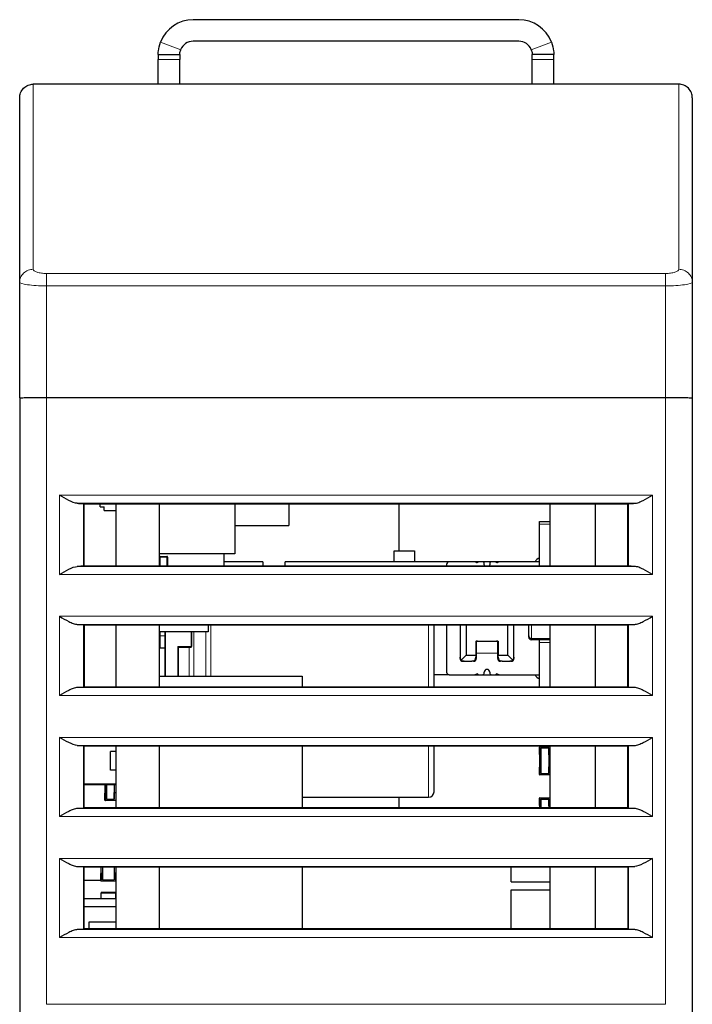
# Model space of a CAD drawing. Header units: millimetres. Extents: x 5 to 418, y 2 to 292.
# Tile 6 of 29: x 65 to 90, y 119 to 156. Entities that reach past the tile are written whole.
import ezdxf

# ---------------------------------------------------------------- set-up
doc = ezdxf.new("R2010")
doc.units = ezdxf.units.MM

msp = doc.modelspace()

# ---------------------------------------------------------------- linework, layer by layer
at = {"color": 7, "linetype": 'Continuous', "lineweight": 25}
for p, q in [((83.952, 155.547), (71.852, 155.547)), ((83.952, 154.747), (71.852, 154.747)), ((70.552, 154.247), (71.352, 154.247)), ((70.552, 154.247), (70.552, 154.063)), ((71.352, 154.247), (71.352, 154.063)), ((85.252, 154.247), (84.452, 154.247)), ((84.452, 154.063), (84.452, 154.247)), ((85.252, 154.063), (85.252, 154.247)), ((70.552, 153.147), (70.552, 154.063)), ((71.352, 153.147), (71.352, 154.063)), ((84.452, 153.147), (84.452, 154.063)), ((85.252, 153.147), (85.252, 154.063)), ((89.902, 153.147), (65.902, 153.147)), ((65.402, 145.791), (65.402, 152.647)), ((90.402, 152.647), (90.402, 145.791)), ((65.402, 141.488), (65.402, 145.791)), ((90.402, 145.791), (90.402, 141.488)), ((65.402, 141.488), (65.402, 118.447)), ((66.402, 141.505), (89.402, 141.505)), ((90.402, 141.488), (90.402, 118.447)), ((67.802, 137.547), (67.777, 137.559)), ((67.802, 137.547), (88.002, 137.547)), ((67.802, 135.247), (67.802, 137.547)), ((68.397, 137.442), (68.397, 137.547)), ((68.397, 137.442), (68.542, 137.442)), ((68.542, 137.297), (68.542, 137.442)), ((68.542, 137.297), (68.972, 137.297)), ((68.972, 137.547), (68.972, 135.247)), ((70.602, 135.247), (70.602, 137.547)), ((73.402, 137.547), (73.402, 135.697)), ((75.402, 137.547), (75.402, 136.747)), ((79.502, 135.797), (79.502, 137.547)), ((85.122, 135.247), (85.122, 137.547)), ((86.802, 135.247), (86.802, 137.547)), ((88.002, 137.547), (88.028, 137.559)), ((88.002, 135.247), (88.002, 137.547)), ((84.721, 136.897), (85.121, 136.897)), ((84.721, 136.797), (84.721, 136.897)), ((85.121, 136.797), (85.121, 136.897)), ((73.402, 136.747), (75.402, 136.747)), ((84.721, 135.247), (84.721, 136.797)), ((85.121, 135.247), (85.121, 136.797)), ((79.321, 135.797), (80.071, 135.797)), ((79.321, 135.397), (79.321, 135.797)), ((80.071, 135.797), (80.071, 135.397)), ((73.402, 135.697), (70.602, 135.697)), ((70.627, 135.597), (70.877, 135.597)), ((70.902, 135.572), (70.902, 135.247)), ((73.002, 135.247), (73.002, 135.697)), ((67.777, 135.234), (67.802, 135.247)), ((67.802, 135.247), (88.002, 135.247)), ((74.445, 135.397), (73.002, 135.397)), ((74.445, 135.397), (74.445, 135.247)), ((75.271, 135.247), (75.271, 135.397)), ((81.371, 135.397), (75.271, 135.397)), ((81.271, 135.297), (81.271, 135.247)), ((82.306, 135.397), (81.371, 135.397)), ((82.456, 135.397), (82.306, 135.397)), ((82.596, 135.397), (82.456, 135.397)), ((82.946, 135.397), (82.596, 135.397)), ((82.671, 135.297), (82.671, 135.322)), ((82.871, 135.322), (82.871, 135.297)), ((83.086, 135.397), (82.946, 135.397)), ((83.236, 135.397), (83.086, 135.397)), ((84.721, 135.397), (83.236, 135.397)), ((88.002, 135.247), (88.028, 135.234)), ((67.777, 133.059), (67.802, 133.047)), ((67.802, 133.047), (88.002, 133.047)), ((67.802, 133.047), (67.802, 130.747)), ((68.972, 133.047), (68.972, 130.747)), ((70.602, 130.747), (70.602, 133.047)), ((72.402, 133.047), (72.402, 132.797)), ((80.792, 133.047), (80.792, 132.547)), ((80.802, 132.547), (80.802, 133.047)), ((81.271, 133.047), (81.271, 131.297)), ((81.771, 133.047), (81.771, 131.847)), ((82.002, 133.047), (82.002, 131.928)), ((83.54, 131.928), (83.54, 133.047)), ((83.771, 131.847), (83.771, 133.047)), ((85.121, 132.547), (85.121, 133.047)), ((85.122, 130.747), (85.122, 133.047)), ((86.802, 130.747), (86.802, 133.047)), ((88.002, 133.047), (88.028, 133.059)), ((88.002, 130.747), (88.002, 133.047)), ((72.402, 132.797), (70.602, 132.797)), ((70.802, 132.797), (70.802, 131.147)), ((71.802, 132.248), (71.802, 132.797)), ((80.802, 130.747), (80.802, 132.547)), ((84.321, 132.597), (84.321, 132.7)), ((84.421, 132.547), (84.921, 132.547)), ((84.421, 132.547), (84.421, 132.497)), ((84.521, 132.512), (84.421, 132.512)), ((84.721, 132.497), (84.421, 132.497)), ((84.521, 132.497), (84.521, 132.512)), ((85.121, 132.497), (84.721, 132.497)), ((84.721, 132.397), (84.721, 132.497)), ((84.921, 132.547), (85.121, 132.547)), ((85.121, 132.547), (85.122, 132.547)), ((85.121, 132.397), (85.121, 132.497)), ((70.627, 132.197), (70.802, 132.197)), ((71.277, 132.248), (71.302, 132.223)), ((71.302, 132.223), (71.777, 132.223)), ((71.302, 131.147), (71.302, 132.223)), ((71.777, 132.223), (71.777, 132.224)), ((82.361, 132.447), (83.181, 132.447)), ((82.361, 132.447), (82.361, 131.928)), ((82.371, 132.438), (82.371, 131.999)), ((83.171, 131.999), (83.171, 132.438)), ((83.181, 132.447), (83.181, 131.928)), ((84.721, 130.747), (84.721, 132.397)), ((85.121, 130.747), (85.121, 132.397)), ((81.771, 131.797), (81.771, 131.847)), ((82.002, 131.928), (81.815, 131.741)), ((82.002, 131.928), (82.361, 131.928)), ((82.361, 131.928), (82.361, 131.847)), ((82.371, 131.999), (82.371, 131.797)), ((83.171, 131.797), (83.171, 131.999)), ((83.181, 131.847), (83.181, 131.928)), ((83.181, 131.928), (83.54, 131.928)), ((83.54, 131.928), (83.727, 131.741)), ((83.771, 131.847), (83.771, 131.797)), ((81.921, 131.697), (81.871, 131.697)), ((81.921, 131.697), (82.211, 131.697)), ((82.271, 131.697), (82.211, 131.697)), ((83.331, 131.697), (83.271, 131.697)), ((83.331, 131.697), (83.621, 131.697)), ((83.671, 131.697), (83.621, 131.697)), ((70.602, 131.147), (75.902, 131.147)), ((75.902, 131.147), (75.902, 130.747)), ((81.371, 131.197), (80.802, 131.197)), ((81.371, 131.197), (82.306, 131.197)), ((82.306, 131.197), (82.456, 131.197)), ((82.456, 131.197), (82.596, 131.197)), ((82.596, 131.197), (82.946, 131.197)), ((82.671, 131.272), (82.671, 131.297)), ((82.871, 131.297), (82.871, 131.272)), ((82.946, 131.197), (83.086, 131.197)), ((83.086, 131.197), (83.236, 131.197)), ((83.236, 131.197), (84.721, 131.197)), ((67.777, 130.734), (67.802, 130.747)), ((67.802, 130.747), (88.002, 130.747)), ((88.002, 130.747), (88.028, 130.734)), ((67.802, 128.547), (67.777, 128.559)), ((88.002, 128.547), (67.802, 128.547)), ((67.802, 126.247), (67.802, 128.547)), ((68.972, 128.547), (68.972, 126.247)), ((70.602, 126.247), (70.602, 128.547)), ((75.902, 128.547), (75.902, 126.247)), ((80.802, 126.847), (80.802, 128.547)), ((84.722, 128.296), (84.722, 128.508)), ((84.736, 128.522), (85.122, 128.522)), ((85.067, 128.467), (84.777, 128.467)), ((84.777, 128.467), (84.777, 128.282)), ((84.777, 128.467), (84.777, 127.527)), ((85.067, 128.222), (85.067, 128.467)), ((85.067, 128.467), (85.067, 127.527)), ((85.122, 126.247), (85.122, 128.547)), ((86.802, 126.247), (86.802, 128.547)), ((88.028, 128.559), (88.002, 128.547)), ((88.002, 126.247), (88.002, 128.547)), ((68.972, 128.347), (68.772, 128.347)), ((68.772, 127.647), (68.772, 128.347)), ((84.722, 128.296), (84.736, 128.282)), ((84.722, 128.236), (84.722, 128.296)), ((84.722, 128.236), (84.736, 128.222)), ((84.736, 128.222), (84.722, 128.208)), ((84.722, 128.208), (84.722, 127.786)), ((84.777, 128.282), (84.736, 128.282)), ((84.736, 128.222), (84.777, 128.222)), ((84.777, 128.222), (84.777, 127.772)), ((85.122, 128.222), (85.067, 128.222)), ((84.722, 127.786), (84.736, 127.772)), ((84.736, 127.772), (84.722, 127.758)), ((84.722, 127.698), (84.722, 127.758)), ((84.777, 127.772), (84.736, 127.772)), ((85.067, 127.527), (85.067, 127.772)), ((85.067, 127.772), (85.122, 127.772)), ((68.972, 127.647), (68.772, 127.647)), ((84.722, 127.698), (84.736, 127.712)), ((84.722, 127.486), (84.722, 127.698)), ((84.736, 127.712), (84.777, 127.712)), ((84.736, 127.486), (84.736, 127.472)), ((85.122, 127.472), (84.736, 127.472)), ((84.777, 127.712), (84.777, 127.527)), ((84.777, 127.527), (85.067, 127.527)), ((67.802, 127.147), (68.972, 127.147)), ((67.802, 127.122), (68.972, 127.122)), ((68.572, 127.122), (68.572, 126.836)), ((68.627, 127.122), (68.627, 126.577)), ((68.627, 127.122), (68.627, 126.822)), ((68.917, 127.122), (68.917, 126.577)), ((68.572, 126.836), (68.586, 126.822)), ((68.572, 126.835), (68.586, 126.822)), ((68.586, 126.822), (68.572, 126.808)), ((68.572, 126.748), (68.572, 126.808)), ((68.572, 126.748), (68.586, 126.762)), ((68.572, 126.536), (68.572, 126.748)), ((68.627, 126.822), (68.586, 126.822)), ((68.586, 126.762), (68.627, 126.762)), ((68.627, 126.762), (68.627, 126.577)), ((68.917, 126.577), (68.917, 126.822)), ((68.917, 126.822), (68.972, 126.822)), ((75.902, 126.647), (80.602, 126.647)), ((79.502, 126.247), (79.502, 126.647)), ((68.586, 126.536), (68.586, 126.522)), ((68.586, 126.522), (68.586, 126.522)), ((68.972, 126.522), (68.586, 126.522)), ((68.627, 126.577), (68.917, 126.577)), ((84.722, 126.396), (84.722, 126.608)), ((84.722, 126.396), (84.736, 126.382)), ((84.722, 126.336), (84.722, 126.396)), ((84.722, 126.336), (84.736, 126.322)), ((84.736, 126.322), (84.722, 126.308)), ((84.722, 126.308), (84.722, 126.247)), ((84.736, 126.622), (85.122, 126.622)), ((84.777, 126.382), (84.736, 126.382)), ((84.736, 126.322), (84.777, 126.322)), ((84.777, 126.567), (85.067, 126.567)), ((84.777, 126.567), (84.777, 126.247)), ((84.777, 126.567), (84.777, 126.382)), ((84.777, 126.322), (84.777, 126.247)), ((85.067, 126.567), (85.067, 126.247)), ((85.067, 126.322), (85.067, 126.567)), ((85.122, 126.322), (85.067, 126.322)), ((67.777, 126.234), (67.802, 126.247)), ((88.002, 126.247), (67.802, 126.247)), ((88.028, 126.234), (88.002, 126.247)), ((67.802, 124.047), (67.777, 124.059)), ((88.002, 124.047), (67.802, 124.047)), ((67.802, 121.747), (67.802, 124.047)), ((68.422, 124.047), (68.422, 123.835)), ((68.436, 123.822), (68.422, 123.835)), ((68.436, 123.822), (68.422, 123.808)), ((68.422, 123.748), (68.422, 123.808)), ((68.422, 123.748), (68.436, 123.762)), ((68.422, 123.535), (68.422, 123.748)), ((68.436, 123.822), (68.477, 123.822)), ((68.477, 123.762), (68.436, 123.762)), ((68.477, 124.047), (68.477, 123.577)), ((68.477, 124.047), (68.477, 123.822)), ((68.477, 123.577), (68.477, 123.762)), ((68.917, 124.047), (68.917, 123.577)), ((68.959, 123.822), (68.917, 123.822)), ((68.917, 123.822), (68.917, 123.577)), ((68.972, 123.808), (68.959, 123.822)), ((68.972, 124.047), (68.972, 121.747)), ((70.602, 121.747), (70.602, 124.047)), ((75.902, 124.047), (75.902, 121.747)), ((83.672, 123.497), (83.672, 124.047)), ((85.122, 121.747), (85.122, 124.047)), ((86.802, 121.747), (86.802, 124.047)), ((88.028, 124.059), (88.002, 124.047)), ((88.002, 124.047), (88.002, 121.747)), ((67.802, 123.557), (68.422, 123.557)), ((68.436, 123.535), (68.436, 123.522)), ((68.959, 123.522), (68.436, 123.522)), ((68.477, 123.577), (68.917, 123.577)), ((83.672, 123.497), (85.122, 123.497)), ((68.422, 123.083), (68.422, 122.872)), ((68.436, 123.097), (68.436, 123.083)), ((68.959, 123.097), (68.436, 123.097)), ((68.972, 123.083), (68.959, 123.083)), ((83.672, 121.747), (83.672, 123.197)), ((83.672, 123.197), (85.122, 123.197)), ((68.972, 122.872), (67.802, 122.872)), ((68.972, 122.572), (67.802, 122.572)), ((67.972, 121.997), (67.972, 121.747)), ((68.972, 121.997), (67.972, 121.997)), ((67.802, 121.747), (67.777, 121.734)), ((88.002, 121.747), (67.802, 121.747)), ((88.028, 121.734), (88.002, 121.747))]:
    msp.add_line(p, q, dxfattribs=at)
at = {"color": 7, "linetype": 'Continuous', "lineweight": 18}
for p, q in [((70.638, 154.712), (71.386, 154.426)), ((85.166, 154.712), (84.419, 154.426)), ((71.352, 154.247), (70.552, 154.247)), ((85.252, 154.247), (84.452, 154.247)), ((71.352, 154.063), (70.552, 154.063)), ((85.252, 154.063), (84.452, 154.063)), ((65.902, 146.269), (65.902, 153.147)), ((89.902, 153.147), (89.902, 146.269)), ((66.402, 146.114), (89.402, 146.114)), ((66.402, 141.505), (66.402, 145.654)), ((66.402, 145.654), (89.402, 145.654)), ((89.402, 145.654), (89.402, 141.505)), ((66.402, 141.505), (66.402, 118.947)), ((89.402, 141.505), (89.402, 118.947)), ((88.927, 137.869), (66.877, 137.869)), ((66.877, 134.924), (66.877, 137.869)), ((88.927, 137.869), (88.927, 134.924)), ((88.261, 137.569), (67.544, 137.569)), ((67.777, 135.234), (67.777, 137.559)), ((88.028, 137.559), (88.028, 135.234)), ((84.721, 136.797), (85.121, 136.797)), ((70.627, 135.572), (70.602, 135.572)), ((70.627, 135.597), (70.627, 135.572)), ((70.627, 135.572), (70.627, 135.247)), ((70.877, 135.572), (70.627, 135.572)), ((70.877, 135.597), (70.877, 135.572)), ((70.877, 135.572), (70.877, 135.247)), ((70.902, 135.572), (70.877, 135.572)), ((88.261, 135.224), (67.544, 135.224)), ((88.927, 134.924), (66.877, 134.924)), ((66.877, 130.424), (66.877, 133.369)), ((88.927, 133.369), (66.877, 133.369)), ((88.927, 133.369), (88.927, 130.424)), ((88.261, 133.069), (67.544, 133.069)), ((67.777, 130.734), (67.777, 133.059)), ((72.506, 133.047), (72.506, 131.147)), ((80.602, 130.747), (80.602, 133.047)), ((84.421, 133.047), (84.421, 132.547)), ((88.028, 133.059), (88.028, 130.734)), ((70.602, 132.647), (70.627, 132.647)), ((70.627, 132.797), (70.627, 132.647)), ((70.627, 132.647), (70.802, 132.647)), ((70.627, 132.647), (70.627, 132.197)), ((70.827, 131.147), (70.827, 132.797)), ((71.777, 132.248), (71.777, 132.797)), ((71.878, 131.147), (71.878, 132.797)), ((72.326, 132.797), (72.326, 131.147)), ((71.277, 132.248), (71.777, 132.248)), ((71.277, 131.147), (71.277, 132.248)), ((71.699, 132.223), (71.699, 131.147)), ((71.777, 132.224), (71.777, 132.248)), ((71.777, 132.248), (71.802, 132.248)), ((84.721, 132.397), (85.121, 132.397)), ((83.171, 131.999), (82.371, 131.999)), ((67.544, 130.724), (88.261, 130.724)), ((66.877, 130.424), (88.927, 130.424)), ((88.927, 128.869), (66.877, 128.869)), ((66.877, 125.924), (66.877, 128.869)), ((88.927, 128.869), (88.927, 125.924)), ((88.261, 128.569), (67.544, 128.569)), ((67.777, 126.234), (67.777, 128.559)), ((80.602, 126.647), (80.602, 128.547)), ((84.722, 128.508), (84.736, 128.508)), ((84.736, 128.522), (84.736, 128.508)), ((84.736, 128.282), (84.736, 128.508)), ((84.736, 128.508), (85.122, 128.508)), ((88.028, 128.559), (88.028, 126.234)), ((84.736, 128.222), (84.736, 128.282)), ((84.736, 127.772), (84.736, 128.222)), ((84.736, 127.712), (84.736, 127.772)), ((84.736, 127.486), (84.722, 127.486)), ((84.736, 127.486), (84.736, 127.712)), ((85.122, 127.486), (84.736, 127.486)), ((68.586, 126.822), (68.586, 127.122)), ((68.586, 126.762), (68.586, 126.822)), ((68.586, 126.536), (68.586, 126.762)), ((68.586, 126.536), (68.572, 126.536)), ((68.972, 126.536), (68.586, 126.536)), ((84.722, 126.608), (84.736, 126.608)), ((84.736, 126.622), (84.736, 126.608)), ((84.736, 126.382), (84.736, 126.608)), ((84.736, 126.608), (85.122, 126.608)), ((84.736, 126.322), (84.736, 126.382)), ((84.736, 126.247), (84.736, 126.322)), ((88.927, 125.924), (66.877, 125.924)), ((88.261, 126.224), (67.544, 126.224)), ((66.877, 121.424), (66.877, 124.369)), ((88.927, 124.369), (66.877, 124.369)), ((88.927, 124.369), (88.927, 121.424)), ((88.261, 124.069), (67.544, 124.069)), ((67.777, 121.734), (67.777, 124.059)), ((68.436, 123.822), (68.436, 124.047)), ((68.436, 123.762), (68.436, 123.822)), ((68.436, 123.762), (68.436, 123.535)), ((68.959, 123.535), (68.959, 123.822)), ((88.028, 124.059), (88.028, 121.734)), ((68.436, 123.535), (68.422, 123.535)), ((68.959, 123.535), (68.436, 123.535)), ((68.972, 123.535), (68.959, 123.535)), ((68.959, 123.522), (68.959, 123.535)), ((68.436, 123.083), (68.422, 123.083)), ((68.959, 123.083), (68.436, 123.083)), ((68.436, 123.083), (68.436, 122.872)), ((68.959, 123.083), (68.959, 123.097)), ((68.959, 122.872), (68.959, 123.083)), ((67.544, 121.724), (88.261, 121.724)), ((66.877, 121.424), (88.927, 121.424)), ((66.402, 118.947), (89.402, 118.947))]:
    msp.add_line(p, q, dxfattribs=at)
at = {"color": 7, "linetype": 'Continuous', "lineweight": 25, "flags": 128}
for points in [[(82.684, 135.247), (82.679, 135.258), (82.671, 135.297)], [(82.871, 135.297), (82.863, 135.258), (82.858, 135.247)], [(84.81, 132.547), (84.814, 132.53), (84.819, 132.497)]]:
    msp.add_lwpolyline(points, dxfattribs=at)
at = {"color": 7, "linetype": 'Continuous', "lineweight": 25}
for centre, radius, start, end in [((71.852, 154.247), 1.3, 90, 159.0381), ((83.952, 154.247), 1.3, 20.9619, 90), ((71.852, 154.247), 0.5, 90, 159.0381), ((83.952, 154.247), 0.5, 20.9619, 90), ((70.627, 135.572), 0.025, 90, 180), ((70.877, 135.572), 0.025, 0, 90), ((84.871, 135.232), 0.35, 115.3769, 151.8729), ((81.371, 135.297), 0.1, 90, 180), ((82.306, 135.322), 0.075, 53.1301, 90), ((82.396, 135.442), 0.075, 233.1301, 323.1301), ((82.596, 135.322), 0.075, 0, 90), ((82.946, 135.322), 0.075, 90, 180), ((83.146, 135.442), 0.075, 216.8699, 306.8699), ((83.236, 135.322), 0.075, 90, 126.8699), ((84.421, 132.647), 0.1, 180, 270), ((84.421, 132.597), 0.1, 180, 270), ((70.627, 132.222), 0.025, 180, 270), ((81.921, 131.847), 0.15, 180, 225), ((81.871, 131.797), 0.1, 180, 270), ((82.211, 131.847), 0.15, 270, 0), ((82.271, 131.797), 0.1, 270, 0), ((83.271, 131.797), 0.1, 180, 270), ((83.331, 131.847), 0.15, 180, 270), ((83.671, 131.797), 0.1, 270, 0), ((83.621, 131.847), 0.15, 315, 360), ((81.921, 131.847), 0.15, 225, 270), ((82.771, 131.297), 0.1, 0, 180), ((83.621, 131.847), 0.15, 270, 315), ((81.371, 131.297), 0.1, 180, 270), ((82.306, 131.272), 0.075, 270, 306.8699), ((82.396, 131.152), 0.075, 36.8699, 126.8699), ((82.596, 131.272), 0.075, 270, 0), ((82.946, 131.272), 0.075, 180, 270), ((83.146, 131.152), 0.075, 53.1301, 143.1301), ((83.236, 131.272), 0.075, 233.1301, 270), ((84.871, 131.362), 0.35, 208.1271, 244.6231), ((84.736, 128.508), 0.0138, 90, 180), ((84.736, 127.486), 0.0138, 180, 270), ((80.602, 126.847), 0.2, 270, 360), ((68.586, 126.536), 0.0138, 180, 270), ((68.586, 126.535), 0.0138, 180, 270), ((84.736, 126.608), 0.0138, 90, 180), ((68.436, 123.535), 0.0138, 180, 270), ((68.959, 123.535), 0.0138, 270, 0), ((68.436, 123.083), 0.0138, 90, 180), ((68.959, 123.083), 0.0138, 360, 90)]:
    msp.add_arc(centre, radius, start, end, dxfattribs=at)
for points, knots in [([(70.552, 154.247), (70.552, 154.253), (70.551, 154.307), (70.571, 154.481), (70.595, 154.599), (70.638, 154.712)], [0, 0, 0, 0, 0.5, 0.5, 1, 1, 1, 1]), ([(85.166, 154.712), (85.21, 154.599), (85.234, 154.481), (85.254, 154.307), (85.252, 154.253), (85.252, 154.247)], [0, 0, 0, 0, 0.5, 0.5, 1, 1, 1, 1]), ([(71.352, 154.247), (71.352, 154.249), (71.352, 154.27), (71.359, 154.337), (71.369, 154.382), (71.386, 154.426)], [0, 0, 0, 0, 0.5, 0.5, 1, 1, 1, 1]), ([(84.419, 154.426), (84.436, 154.382), (84.445, 154.337), (84.453, 154.27), (84.452, 154.249), (84.452, 154.247)], [0, 0, 0, 0, 0.5, 0.5, 1, 1, 1, 1]), ([(65.402, 152.647), (65.402, 152.706), (65.413, 152.769), (65.462, 152.892), (65.5, 152.951), (65.598, 153.049), (65.657, 153.087), (65.78, 153.136), (65.843, 153.147), (65.902, 153.147)], [0, 0, 0, 0, 0.25, 0.25, 0.5, 0.5, 0.75, 0.75, 1, 1, 1, 1]), ([(90.402, 152.647), (90.402, 152.706), (90.392, 152.769), (90.343, 152.892), (90.305, 152.951), (90.207, 153.049), (90.148, 153.087), (90.025, 153.136), (89.961, 153.147), (89.902, 153.147)], [0, 0, 0, 0, 0.25, 0.25, 0.5, 0.5, 0.75, 0.75, 1, 1, 1, 1]), ([(65.402, 141.488), (65.402, 141.49), (65.428, 141.493), (65.529, 141.497), (65.603, 141.499), (65.788, 141.502), (65.899, 141.503), (66.141, 141.505), (66.272, 141.505), (66.402, 141.505)], [0, 0, 0, 0, 0.25, 0.25, 0.5, 0.5, 0.75, 0.75, 1, 1, 1, 1]), ([(89.402, 141.505), (89.533, 141.505), (89.664, 141.505), (89.906, 141.503), (90.017, 141.502), (90.202, 141.499), (90.276, 141.497), (90.376, 141.493), (90.402, 141.49), (90.402, 141.488)], [0, 0, 0, 0, 0.25, 0.25, 0.5, 0.5, 0.75, 0.75, 1, 1, 1, 1]), ([(67.544, 137.569), (67.452, 137.571), (67.341, 137.619), (67.113, 137.733), (66.995, 137.801), (66.877, 137.869)], [0, 0, 0, 0, 0.5, 0.5, 1, 1, 1, 1]), ([(88.261, 137.569), (88.307, 137.57), (88.358, 137.584), (88.465, 137.622), (88.521, 137.648), (88.692, 137.733), (88.81, 137.802), (88.927, 137.869)], [0, 0, 0, 0, 0.25, 0.25, 0.5, 0.5, 1, 1, 1, 1]), ([(67.544, 137.569), (67.613, 137.568), (67.671, 137.567), (67.751, 137.563), (67.773, 137.561), (67.777, 137.559)], [0, 0, 0, 0, 0.5, 0.5, 1, 1, 1, 1]), ([(88.028, 137.559), (88.032, 137.561), (88.054, 137.563), (88.134, 137.567), (88.192, 137.568), (88.261, 137.569)], [0, 0, 0, 0, 0.5, 0.5, 1, 1, 1, 1]), ([(66.877, 134.924), (66.995, 134.992), (67.113, 135.06), (67.341, 135.174), (67.452, 135.222), (67.544, 135.224)], [0, 0, 0, 0, 0.5, 0.5, 1, 1, 1, 1]), ([(67.777, 135.234), (67.773, 135.232), (67.751, 135.23), (67.671, 135.227), (67.613, 135.225), (67.544, 135.224)], [0, 0, 0, 0, 0.5, 0.5, 1, 1, 1, 1]), ([(88.261, 135.224), (88.192, 135.225), (88.134, 135.227), (88.054, 135.23), (88.032, 135.232), (88.028, 135.234)], [0, 0, 0, 0, 0.5, 0.5, 1, 1, 1, 1]), ([(88.927, 134.924), (88.81, 134.992), (88.692, 135.06), (88.521, 135.146), (88.465, 135.171), (88.358, 135.21), (88.307, 135.223), (88.261, 135.224)], [0, 0, 0, 0, 0.5, 0.5, 0.75, 0.75, 1, 1, 1, 1]), ([(66.877, 133.369), (66.995, 133.302), (67.113, 133.233), (67.284, 133.148), (67.34, 133.122), (67.447, 133.084), (67.498, 133.07), (67.544, 133.069)], [0, 0, 0, 0, 0.5, 0.5, 0.75, 0.75, 1, 1, 1, 1]), ([(88.261, 133.069), (88.307, 133.07), (88.358, 133.084), (88.465, 133.122), (88.521, 133.148), (88.692, 133.233), (88.81, 133.302), (88.927, 133.369)], [0, 0, 0, 0, 0.25, 0.25, 0.5, 0.5, 1, 1, 1, 1]), ([(67.544, 133.069), (67.613, 133.068), (67.671, 133.067), (67.751, 133.063), (67.773, 133.061), (67.777, 133.059)], [0, 0, 0, 0, 0.5, 0.5, 1, 1, 1, 1]), ([(84.321, 132.7), (84.321, 132.72), (84.321, 132.759), (84.321, 132.845), (84.321, 132.942), (84.321, 133.012), (84.321, 133.047)], [0, 0, 0, 0, 0.249219, 0.499946, 0.749227, 1, 1, 1, 1]), ([(88.028, 133.059), (88.032, 133.061), (88.054, 133.063), (88.134, 133.067), (88.192, 133.068), (88.261, 133.069)], [0, 0, 0, 0, 0.5, 0.5, 1, 1, 1, 1]), ([(71.777, 132.239), (71.78, 132.239), (71.786, 132.24), (71.792, 132.241), (71.797, 132.243), (71.8, 132.244), (71.802, 132.246), (71.802, 132.248), (71.802, 132.248)], [0, 0, 0, 0, 0.208711, 0.417059, 0.562841, 0.708583, 0.854298, 1, 1, 1, 1]), ([(82.421, 132.447), (82.415, 132.447), (82.404, 132.447), (82.389, 132.445), (82.378, 132.444), (82.372, 132.441), (82.371, 132.439), (82.371, 132.438)], [0, 0, 0, 0, 0.211685, 0.423367, 0.635172, 0.847994, 1, 1, 1, 1]), ([(83.171, 132.438), (83.17, 132.439), (83.169, 132.442), (83.161, 132.444), (83.148, 132.446), (83.134, 132.447), (83.124, 132.447), (83.121, 132.447)], [0, 0, 0, 0, 0.218278, 0.436712, 0.651553, 0.863953, 1, 1, 1, 1]), ([(67.544, 130.724), (67.498, 130.723), (67.447, 130.71), (67.34, 130.671), (67.284, 130.646), (67.113, 130.56), (66.995, 130.492), (66.877, 130.424)], [0, 0, 0, 0, 0.25, 0.25, 0.5, 0.5, 1, 1, 1, 1]), ([(67.777, 130.734), (67.773, 130.732), (67.751, 130.73), (67.671, 130.727), (67.613, 130.725), (67.544, 130.724)], [0, 0, 0, 0, 0.5, 0.5, 1, 1, 1, 1]), ([(88.261, 130.724), (88.192, 130.725), (88.134, 130.727), (88.054, 130.73), (88.032, 130.732), (88.028, 130.734)], [0, 0, 0, 0, 0.5, 0.5, 1, 1, 1, 1]), ([(88.927, 130.424), (88.81, 130.492), (88.692, 130.56), (88.521, 130.646), (88.465, 130.671), (88.358, 130.71), (88.307, 130.723), (88.261, 130.724)], [0, 0, 0, 0, 0.5, 0.5, 0.75, 0.75, 1, 1, 1, 1]), ([(67.544, 128.569), (67.452, 128.571), (67.341, 128.619), (67.113, 128.733), (66.995, 128.801), (66.877, 128.869)], [0, 0, 0, 0, 0.5, 0.5, 1, 1, 1, 1]), ([(88.261, 128.569), (88.307, 128.57), (88.358, 128.584), (88.465, 128.622), (88.521, 128.648), (88.692, 128.733), (88.81, 128.802), (88.927, 128.869)], [0, 0, 0, 0, 0.25, 0.25, 0.5, 0.5, 1, 1, 1, 1]), ([(67.544, 128.569), (67.613, 128.568), (67.671, 128.567), (67.751, 128.563), (67.773, 128.561), (67.777, 128.559)], [0, 0, 0, 0, 0.5, 0.5, 1, 1, 1, 1]), ([(88.028, 128.559), (88.032, 128.561), (88.054, 128.563), (88.134, 128.567), (88.192, 128.568), (88.261, 128.569)], [0, 0, 0, 0, 0.5, 0.5, 1, 1, 1, 1]), ([(67.544, 126.224), (67.498, 126.223), (67.447, 126.21), (67.34, 126.171), (67.284, 126.146), (67.113, 126.06), (66.995, 125.992), (66.877, 125.924)], [0, 0, 0, 0, 0.25, 0.25, 0.5, 0.5, 1, 1, 1, 1]), ([(67.777, 126.234), (67.773, 126.232), (67.751, 126.23), (67.671, 126.227), (67.613, 126.225), (67.544, 126.224)], [0, 0, 0, 0, 0.5, 0.5, 1, 1, 1, 1]), ([(88.261, 126.224), (88.192, 126.225), (88.134, 126.227), (88.054, 126.23), (88.032, 126.232), (88.028, 126.234)], [0, 0, 0, 0, 0.5, 0.5, 1, 1, 1, 1]), ([(88.927, 125.924), (88.81, 125.992), (88.692, 126.06), (88.521, 126.146), (88.465, 126.171), (88.358, 126.21), (88.307, 126.223), (88.261, 126.224)], [0, 0, 0, 0, 0.5, 0.5, 0.75, 0.75, 1, 1, 1, 1]), ([(66.877, 124.369), (66.995, 124.302), (67.113, 124.233), (67.284, 124.148), (67.34, 124.122), (67.447, 124.084), (67.498, 124.07), (67.544, 124.069)], [0, 0, 0, 0, 0.5, 0.5, 0.75, 0.75, 1, 1, 1, 1]), ([(88.927, 124.369), (88.81, 124.301), (88.692, 124.233), (88.464, 124.119), (88.353, 124.071), (88.261, 124.069)], [0, 0, 0, 0, 0.5, 0.5, 1, 1, 1, 1]), ([(67.544, 124.069), (67.613, 124.068), (67.671, 124.067), (67.751, 124.063), (67.773, 124.061), (67.777, 124.059)], [0, 0, 0, 0, 0.5, 0.5, 1, 1, 1, 1]), ([(88.028, 124.059), (88.032, 124.061), (88.054, 124.063), (88.134, 124.067), (88.192, 124.068), (88.261, 124.069)], [0, 0, 0, 0, 0.5, 0.5, 1, 1, 1, 1]), ([(67.544, 121.724), (67.498, 121.723), (67.447, 121.71), (67.34, 121.671), (67.284, 121.646), (67.113, 121.56), (66.995, 121.492), (66.877, 121.424)], [0, 0, 0, 0, 0.25, 0.25, 0.5, 0.5, 1, 1, 1, 1]), ([(67.777, 121.734), (67.773, 121.732), (67.751, 121.73), (67.671, 121.727), (67.613, 121.725), (67.544, 121.724)], [0, 0, 0, 0, 0.5, 0.5, 1, 1, 1, 1]), ([(88.261, 121.724), (88.192, 121.725), (88.134, 121.727), (88.054, 121.73), (88.032, 121.732), (88.028, 121.734)], [0, 0, 0, 0, 0.5, 0.5, 1, 1, 1, 1]), ([(88.927, 121.424), (88.81, 121.492), (88.692, 121.56), (88.521, 121.646), (88.465, 121.671), (88.358, 121.71), (88.307, 121.723), (88.261, 121.724)], [0, 0, 0, 0, 0.5, 0.5, 0.75, 0.75, 1, 1, 1, 1])]:
    msp.add_open_spline(points, degree=3, knots=knots, dxfattribs=at)
for points in [[(70.552, 154.247), (70.552, 154.247), (70.552, 154.247), (70.552, 154.247)], [(71.352, 154.247), (71.352, 154.247), (71.352, 154.247), (71.352, 154.247)], [(84.452, 154.247), (84.452, 154.247), (84.452, 154.247), (84.452, 154.247)], [(85.252, 154.247), (85.252, 154.247), (85.252, 154.247), (85.252, 154.247)]]:
    msp.add_open_spline(points, degree=3, dxfattribs=at)
at = {"color": 7, "linetype": 'Continuous', "lineweight": 18}
for points, knots in [([(65.902, 146.269), (65.843, 146.269), (65.78, 146.259), (65.657, 146.212), (65.598, 146.176), (65.5, 146.082), (65.462, 146.026), (65.413, 145.908), (65.402, 145.847), (65.402, 145.791)], [0, 0, 0, 0, 0.25, 0.25, 0.5, 0.5, 0.75, 0.75, 1, 1, 1, 1]), ([(66.402, 146.114), (66.336, 146.115), (66.269, 146.119), (66.147, 146.134), (66.092, 146.146), (66, 146.175), (65.964, 146.192), (65.915, 146.229), (65.903, 146.249), (65.902, 146.269)], [0, 0, 0, 0, 0.25, 0.25, 0.5, 0.5, 0.75, 0.75, 1, 1, 1, 1]), ([(66.402, 146.114), (66.402, 146.086), (66.402, 146.025), (66.402, 145.856), (66.402, 145.75), (66.402, 145.654)], [0, 0, 0, 0, 0.5, 0.5, 1, 1, 1, 1]), ([(89.902, 146.269), (89.901, 146.249), (89.89, 146.229), (89.841, 146.192), (89.805, 146.175), (89.713, 146.146), (89.658, 146.134), (89.536, 146.119), (89.469, 146.115), (89.402, 146.114)], [0, 0, 0, 0, 0.25, 0.25, 0.5, 0.5, 0.75, 0.75, 1, 1, 1, 1]), ([(89.402, 146.114), (89.402, 146.086), (89.402, 146.025), (89.402, 145.856), (89.402, 145.75), (89.402, 145.654)], [0, 0, 0, 0, 0.5, 0.5, 1, 1, 1, 1]), ([(89.902, 146.269), (89.961, 146.269), (90.025, 146.259), (90.148, 146.212), (90.207, 146.176), (90.305, 146.082), (90.343, 146.026), (90.392, 145.908), (90.402, 145.847), (90.402, 145.791)], [0, 0, 0, 0, 0.25, 0.25, 0.5, 0.5, 0.75, 0.75, 1, 1, 1, 1]), ([(66.402, 145.654), (66.269, 145.654), (66.136, 145.657), (65.892, 145.672), (65.781, 145.682), (65.506, 145.72), (65.402, 145.756), (65.402, 145.791)], [0, 0, 0, 0, 0.25, 0.25, 0.5, 0.5, 1, 1, 1, 1]), ([(90.402, 145.791), (90.402, 145.756), (90.299, 145.72), (90.024, 145.682), (89.913, 145.672), (89.669, 145.657), (89.536, 145.654), (89.402, 145.654)], [0, 0, 0, 0, 0.5, 0.5, 0.75, 0.75, 1, 1, 1, 1])]:
    msp.add_open_spline(points, degree=3, knots=knots, dxfattribs=at)

doc.saveas('drawing.dxf')
